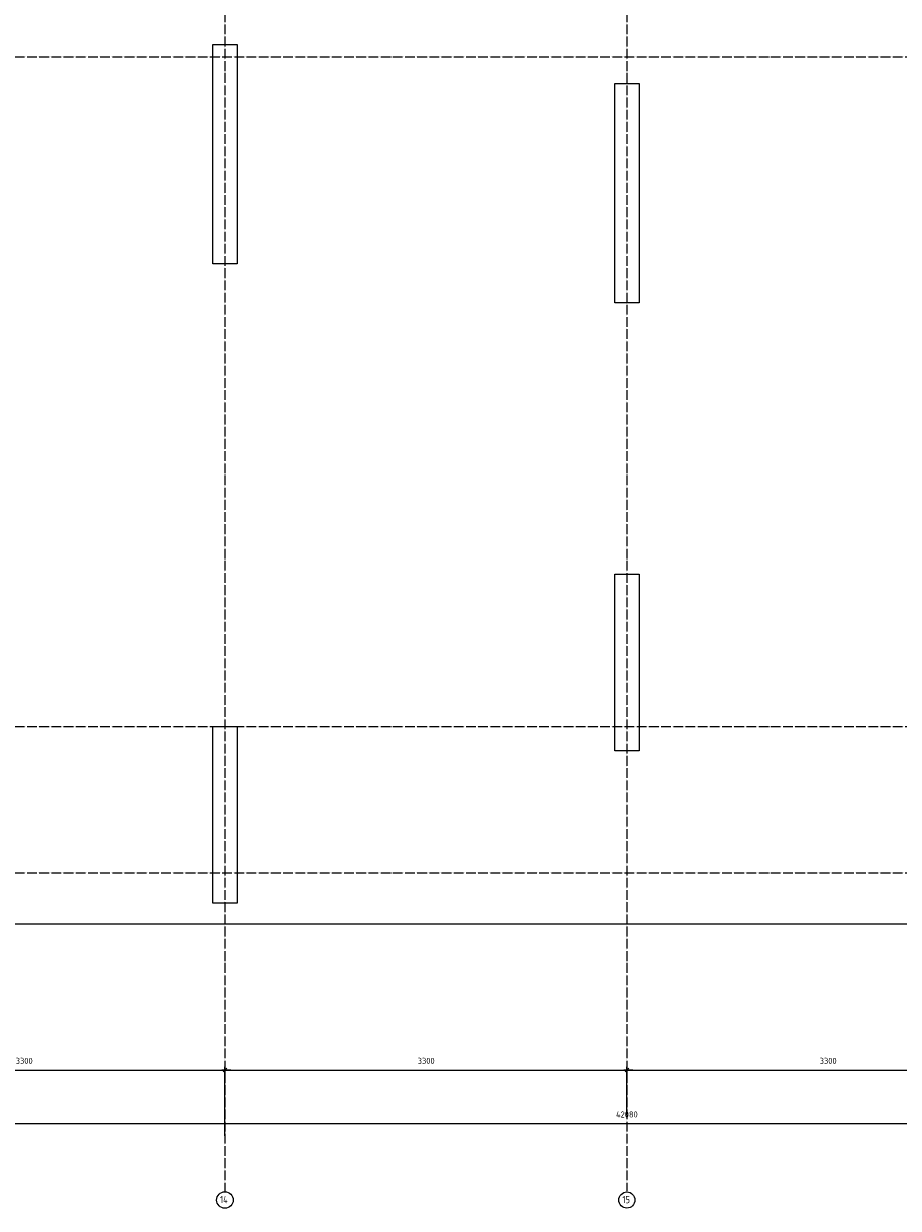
# Model space of a CAD drawing. Header units: millimetres. Extents: x 2792 to 69837, y -2757 to 29968.
# Tile 47 of 77: x 41388 to 48568, y -2755 to 6971. Entities that reach past the tile are written whole.
import ezdxf

# ---------------------------------------------------------------- set-up
doc = ezdxf.new("R2010")
doc.units = ezdxf.units.MM
doc.header["$PDMODE"] = 65
doc.linetypes.add('______11', pattern=[100, 80, -10, 0, -10])
doc.linetypes.add('______5', pattern=[220, 160, -20, 20, -20])
doc.layers.add('Standard', color=7, linetype='Continuous', lineweight=25)
doc.layers.add('Размерная линия_ общее', color=7, linetype='Continuous', lineweight=13)
doc.layers.add('Осевая линия_ общее', color=7, linetype='______5', lineweight=13, true_color=0xa0a0a0)
doc.styles.add('ISOCPEUR', font='ISOCPEUR')
doc.dimstyles.new('DIMSTYLE_14', dxfattribs={"dimtxt": 50, "dimasz": 50, "dimexe": 0, "dimexo": 0, "dimgap": 25, "dimtad": 2, "dimdec": 0, "dimrnd": 5, "dimzin": 12, "dimdsep": 46, "dimtxsty": 'ISOCPEUR', "dimblk1": 'ALL_ML_STRICH', "dimblk2": 'ALL_ML_STRICH', "dimsah": 1, "dimcen": 0, "dimclrd": 256, "dimclre": 256, "dimclrt": 256, "dimadec": 0, "dimazin": 0, "dimtfac": 1, "dimtdec": 0, "dimtix": 1, "dimtmove": 2, "dimatfit": 3, "dimfxl": 0, "dimtzin": 0, "dimlwd": 0, "dimlwe": -1, "dimarcsym": 0})

# ---------------------------------------------------------------- blocks, each defined once
blk = doc.blocks.new('ALL_ML_STRICH')
at = {"color": 0, "linetype": 'ByBlock', "lineweight": -2}
for p, q in [((-1, 0), (0.5, 0)), ((-0.3, -0.3), (0.3, 0.3)), ((0, -0.5), (0, 0.5))]:
    blk.add_line(p, q, dxfattribs=at)
blk = doc.blocks.new('*D234')
at = {"layer": 'DEFPOINTS', "transparency": 33554687}
for p in [(39740, -1619.7), (39740, -2170), (43040, -2170)]:
    blk.add_point(p, dxfattribs=at)
at = {"layer": 'Размерная линия_ общее', "lineweight": -2, "transparency": 33554687}
for p, q in [((39740, -2160), (39740, -1619.7)), ((39740, -1619.7), (43040, -1619.7)), ((43040, -2160), (43040, -1619.7))]:
    blk.add_line(p, q, dxfattribs=at)
at = {"layer": 'Размерная линия_ общее', "transparency": 33554687, "xscale": 50, "yscale": 50, "zscale": 50, "rotation": 180}
blk.add_blockref('ALL_ML_STRICH', (39740, -1619.7), dxfattribs=at)
at = {"layer": 'Размерная линия_ общее', "transparency": 33554687, "xscale": 50, "yscale": 50, "zscale": 50}
blk.add_blockref('ALL_ML_STRICH', (43040, -1619.7), dxfattribs=at)
at = {"layer": 'Размерная линия_ общее', "transparency": 33554687, "insert": (41392.5, -1544.7), "char_height": 50, "width": 200, "attachment_point": 5, "style": 'ISOCPEUR'}
blk.add_mtext('\\A1;{3300}', dxfattribs=at)
blk = doc.blocks.new('*D235')
at = {"layer": 'DEFPOINTS', "transparency": 33554687}
for p in [(43040, -1619.7), (46340, -1999.7), (43040, -2170)]:
    blk.add_point(p, dxfattribs=at)
at = {"layer": 'Размерная линия_ общее', "lineweight": -2, "transparency": 33554687}
for p, q in [((43040, -2160), (43040, -1619.7)), ((43040, -1619.7), (46340, -1619.7)), ((46340, -1989.7), (46340, -1619.7))]:
    blk.add_line(p, q, dxfattribs=at)
at = {"layer": 'Размерная линия_ общее', "transparency": 33554687, "xscale": 50, "yscale": 50, "zscale": 50, "rotation": 180}
blk.add_blockref('ALL_ML_STRICH', (43040, -1619.7), dxfattribs=at)
at = {"layer": 'Размерная линия_ общее', "transparency": 33554687, "xscale": 50, "yscale": 50, "zscale": 50}
blk.add_blockref('ALL_ML_STRICH', (46340, -1619.7), dxfattribs=at)
at = {"layer": 'Размерная линия_ общее', "transparency": 33554687, "insert": (44692.5, -1544.7), "char_height": 50, "width": 200, "attachment_point": 5, "style": 'ISOCPEUR'}
blk.add_mtext('\\A1;{3300}', dxfattribs=at)
blk = doc.blocks.new('*D236')
at = {"layer": 'DEFPOINTS', "transparency": 33554687}
for p in [(46340, -1619.7), (46340, -1999.7), (49640, -2170)]:
    blk.add_point(p, dxfattribs=at)
at = {"layer": 'Размерная линия_ общее', "lineweight": -2, "transparency": 33554687}
for p, q in [((46340, -1989.7), (46340, -1619.7)), ((46340, -1619.7), (49640, -1619.7)), ((49640, -2160), (49640, -1619.7))]:
    blk.add_line(p, q, dxfattribs=at)
at = {"layer": 'Размерная линия_ общее', "transparency": 33554687, "xscale": 50, "yscale": 50, "zscale": 50, "rotation": 180}
blk.add_blockref('ALL_ML_STRICH', (46340, -1619.7), dxfattribs=at)
at = {"layer": 'Размерная линия_ общее', "transparency": 33554687, "xscale": 50, "yscale": 50, "zscale": 50}
blk.add_blockref('ALL_ML_STRICH', (49640, -1619.7), dxfattribs=at)
at = {"layer": 'Размерная линия_ общее', "transparency": 33554687, "insert": (47992.5, -1544.7), "char_height": 50, "width": 200, "attachment_point": 5, "style": 'ISOCPEUR'}
blk.add_mtext('\\A1;{3300}', dxfattribs=at)
blk = doc.blocks.new('*D242')
at = {"layer": 'DEFPOINTS', "transparency": 33554687}
for p in [(25300, -2059.7), (25300, -2170), (67380, -2170)]:
    blk.add_point(p, dxfattribs=at)
at = {"layer": 'Размерная линия_ общее', "lineweight": -2, "transparency": 33554687}
for p, q in [((25300, -2160), (25300, -2059.7)), ((25300, -2059.7), (67380, -2059.7)), ((67380, -2160), (67380, -2059.7))]:
    blk.add_line(p, q, dxfattribs=at)
at = {"layer": 'Размерная линия_ общее', "transparency": 33554687, "xscale": 50, "yscale": 50, "zscale": 50, "rotation": 180}
blk.add_blockref('ALL_ML_STRICH', (25300, -2059.7), dxfattribs=at)
at = {"layer": 'Размерная линия_ общее', "transparency": 33554687, "xscale": 50, "yscale": 50, "zscale": 50}
blk.add_blockref('ALL_ML_STRICH', (67380, -2059.7), dxfattribs=at)
at = {"layer": 'Размерная линия_ общее', "transparency": 33554687, "insert": (46340, -1984.7), "char_height": 50, "width": 250, "attachment_point": 5, "style": 'ISOCPEUR'}
blk.add_mtext('\\A1;{42080}', dxfattribs=at)

msp = doc.modelspace()

# ---------------------------------------------------------------- linework, layer by layer
at = {"color": 7, "linetype": 'Continuous', "lineweight": 25, "transparency": 33554687}
for p, q in [((42940, 5000), (42940, 6800)), ((42940, 6800), (43140, 6800)), ((43140, 6800), (43140, 5000)), ((43140, 5000), (42940, 5000)), ((46240, 1000), (46240, 2450)), ((46240, 2450), (46440, 2450)), ((46440, 2450), (46440, 1000)), ((42940, -250), (42940, 1200)), ((42940, 1200), (43140, 1200)), ((43140, 1200), (43140, -250)), ((46440, 1000), (46240, 1000)), ((43140, -250), (42940, -250))]:
    msp.add_line(p, q, dxfattribs=at)
at = {"layer": 'Standard', "color": 7, "linetype": 'Continuous', "lineweight": 25, "transparency": 33554687}
for p, q in [((46240, 4680), (46240, 6480)), ((46240, 6480), (46440, 6480)), ((46440, 6480), (46440, 4680)), ((46440, 4680), (46240, 4680))]:
    msp.add_line(p, q, dxfattribs=at)
msp.add_lwpolyline([(25100, -419.1), (67580, -419.1), (67580, 14372), (25100, 14372), (25100, -419.1)], dxfattribs=at)
at = {"layer": 'Осевая линия_ общее', "color": 253, "linetype": '______11', "lineweight": -3, "true_color": 0xa0a0a0, "transparency": 33554687}
for p, q in [((43040, 14272), (43040, -2614.4)), ((46340, 14272), (46340, -2614.4)), ((25200, 6700), (69714.9, 6700)), ((25200, 1200), (69714.9, 1200)), ((25200, 0), (69714.9, 0))]:
    msp.add_line(p, q, dxfattribs=at)
at = {"layer": 'Осевая линия_ общее', "color": 7, "linetype": 'Continuous', "lineweight": -3, "transparency": 33554687}
for centre, radius in [((43040.4, -2687.3), 67.9), ((46340.1, -2687.3), 66.1)]:
    msp.add_circle(centre, radius, dxfattribs=at)

# ---------------------------------------------------------------- texts
at = {"layer": 'Осевая линия_ общее', "color": 7, "linetype": 'Continuous', "lineweight": -3, "transparency": 33554687, "char_height": 60, "attachment_point": 7, "style": 'ISOCPEUR'}
for s, insert, width in [('\\W0.76;14', (43001.4, -2713.4), 100.912), ('\\W0.75;15', (46304.1, -2713.4), 94.456)]:
    msp.add_mtext(s, dxfattribs=dict(at, insert=insert, width=width))

# ---------------------------------------------------------------- dimensions: what is measured, and where the dimension line sits
at = {"layer": 'Размерная линия_ общее', "transparency": 33554687}
for base, p1, p2, picture, middle in [((43040, -1619.7), (39740, -2160), (43040, -2160), '*D234', (41392.5, -1544.7)), ((46340, -1619.7), (43040, -2160), (46340, -1989.7), '*D235', (44692.5, -1544.7)), ((49640, -1619.7), (46340, -1989.7), (49640, -2160), '*D236', (47992.5, -1544.7)), ((67380, -2059.7), (25300, -2160), (67380, -2160), '*D242', (46340, -1984.7))]:
    dim = msp.add_linear_dim(base=base, p1=p1, p2=p2, dimstyle='DIMSTYLE_14', override={"dimpost": '<>', "dimclrd": 256, "dimclre": 256, "dimclrt": 256, "dimlwd": 0, "dimlwe": 65535}, dxfattribs=at)
    dim.commit()
    dim.dimension.update_dxf_attribs({"geometry": picture, "text_midpoint": middle, "dimtype": 160})

doc.saveas('drawing.dxf')
